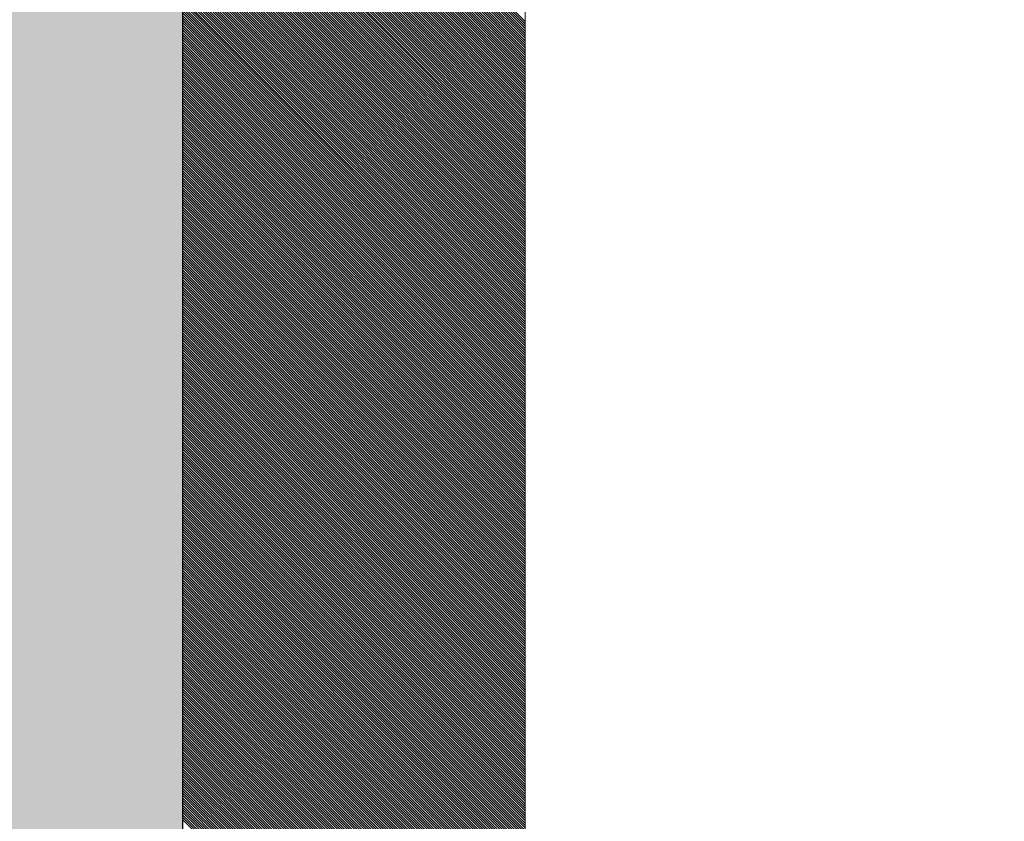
# Model space of a CAD drawing. Header units: millimetres. Extents: x 811 to 573824, y 137 to 100812.
# Tile 45 of 143: x 450388 to 450460, y 69950 to 70009. Entities that reach past the tile are written whole.
import ezdxf

# ---------------------------------------------------------------- set-up
doc = ezdxf.new("R2010")
doc.units = ezdxf.units.MM
doc.header["$LTSCALE"] = 3
doc.header["$MEASUREMENT"] = 0
doc.layers.add('GLASS', color=5, linetype='Continuous')
for name, color, linetype, lineweight in [('NEW BRICKWORK', 1, 'Continuous', 0), ('S Fur', 44, 'Continuous', 20), ('S-Hatch_8', 7, 'Continuous', 0), ('Wall', 7, 'Continuous', 25)]:
    doc.layers.add(name, color=color, linetype=linetype, lineweight=lineweight)

# ---------------------------------------------------------------- blocks, each defined once
blk = doc.blocks.new('BAR BACK DISPLAY SHELVES')
at = {"layer": 'GLASS', "ltscale": 0.5}
h = blk.add_hatch(color=4, dxfattribs=at)
h.dxf.hatch_style = 1
h.paths.add_polyline_path([(68311.064, 74450.762), (68310.997, 78040.621), (68561.057, 78040.554), (68561.058, 74450.346)])
at = {"layer": 'S Fur'}
for p, q in [((68561.054, 77572.905, 0.181), (68561.057, 77130.254, 0.181)), ((68586.064, 77130.254, 0.181), (68586.061, 77572.905, 0.181))]:
    blk.add_line(p, q, dxfattribs=at)
at = {"layer": 'S-Hatch_8', "color": 0, "linetype": 'Continuous'}
for p, q in [((68586.063, 77338.961, 0.181), (68561.056, 77363.969, 0.181)), ((68586.063, 77338.785, 0.181), (68561.056, 77363.792, 0.181)), ((68586.063, 77338.608, 0.181), (68561.056, 77363.615, 0.181)), ((68586.063, 77338.431, 0.181), (68561.056, 77363.438, 0.181)), ((68586.063, 77338.254, 0.181), (68561.056, 77363.261, 0.181)), ((68586.063, 77338.077, 0.181), (68561.056, 77363.085, 0.181)), ((68586.063, 77337.901, 0.181), (68561.056, 77362.908, 0.181)), ((68586.063, 77337.724, 0.181), (68561.056, 77362.731, 0.181)), ((68586.063, 77337.547, 0.181), (68561.056, 77362.554, 0.181)), ((68586.063, 77337.37, 0.181), (68561.056, 77362.378, 0.181)), ((68586.063, 77337.194, 0.181), (68561.056, 77362.201, 0.181)), ((68586.063, 77337.017, 0.181), (68561.056, 77362.024, 0.181)), ((68586.063, 77336.84, 0.181), (68561.056, 77361.847, 0.181)), ((68586.063, 77336.663, 0.181), (68561.056, 77361.67, 0.181)), ((68586.063, 77336.486, 0.181), (68561.056, 77361.494, 0.181)), ((68586.063, 77336.31, 0.181), (68561.056, 77361.317, 0.181)), ((68586.063, 77336.133, 0.181), (68561.056, 77361.14, 0.181)), ((68586.063, 77335.956, 0.181), (68561.056, 77360.963, 0.181)), ((68586.063, 77335.779, 0.181), (68561.056, 77360.787, 0.181)), ((68586.063, 77335.603, 0.181), (68561.056, 77360.61, 0.181)), ((68586.063, 77335.426, 0.181), (68561.056, 77360.433, 0.181)), ((68586.063, 77335.249, 0.181), (68561.056, 77360.256, 0.181)), ((68586.063, 77335.072, 0.181), (68561.056, 77360.079, 0.181)), ((68586.063, 77334.895, 0.181), (68561.056, 77359.903, 0.181)), ((68586.063, 77334.719, 0.181), (68561.056, 77359.726, 0.181)), ((68586.063, 77334.542, 0.181), (68561.056, 77359.549, 0.181)), ((68586.063, 77334.365, 0.181), (68561.056, 77359.372, 0.181)), ((68586.063, 77334.188, 0.181), (68561.056, 77359.196, 0.181)), ((68586.063, 77334.012, 0.181), (68561.056, 77359.019, 0.181)), ((68586.063, 77333.835, 0.181), (68561.056, 77358.842, 0.181)), ((68586.063, 77333.658, 0.181), (68561.056, 77358.665, 0.181)), ((68586.063, 77333.481, 0.181), (68561.056, 77358.488, 0.181)), ((68586.063, 77333.304, 0.181), (68561.056, 77358.312, 0.181)), ((68586.063, 77333.128, 0.181), (68561.056, 77358.135, 0.181)), ((68586.063, 77332.951, 0.181), (68561.056, 77357.958, 0.181)), ((68586.063, 77332.774, 0.181), (68561.056, 77357.781, 0.181)), ((68586.063, 77332.597, 0.181), (68561.056, 77357.605, 0.181)), ((68586.063, 77332.421, 0.181), (68561.056, 77357.428, 0.181)), ((68586.063, 77332.244, 0.181), (68561.056, 77357.251, 0.181)), ((68586.063, 77332.067, 0.181), (68561.056, 77357.074, 0.181)), ((68586.063, 77331.89, 0.181), (68561.056, 77356.897, 0.181)), ((68586.063, 77331.713, 0.181), (68561.056, 77356.721, 0.181)), ((68586.063, 77331.537, 0.181), (68561.056, 77356.544, 0.181)), ((68586.063, 77331.36, 0.181), (68561.056, 77356.367, 0.181)), ((68586.063, 77331.183, 0.181), (68561.056, 77356.19, 0.181)), ((68586.063, 77331.006, 0.181), (68561.056, 77356.014, 0.181)), ((68586.063, 77330.83, 0.181), (68561.056, 77355.837, 0.181)), ((68586.063, 77330.653, 0.181), (68561.056, 77355.66, 0.181)), ((68586.063, 77330.476, 0.181), (68561.056, 77355.483, 0.181)), ((68586.063, 77330.299, 0.181), (68561.056, 77355.306, 0.181)), ((68586.063, 77330.122, 0.181), (68561.056, 77355.13, 0.181)), ((68586.063, 77329.946, 0.181), (68561.056, 77354.953, 0.181)), ((68586.063, 77329.769, 0.181), (68561.056, 77354.776, 0.181)), ((68586.063, 77329.592, 0.181), (68561.056, 77354.599, 0.181)), ((68586.063, 77329.415, 0.181), (68561.056, 77354.423, 0.181)), ((68586.063, 77329.239, 0.181), (68561.056, 77354.246, 0.181)), ((68586.063, 77329.062, 0.181), (68561.056, 77354.069, 0.181)), ((68586.063, 77328.885, 0.181), (68561.056, 77353.892, 0.181)), ((68586.063, 77328.708, 0.181), (68561.056, 77353.715, 0.181)), ((68586.063, 77328.531, 0.181), (68561.056, 77353.539, 0.181)), ((68586.063, 77328.355, 0.181), (68561.056, 77353.362, 0.181)), ((68586.063, 77328.178, 0.181), (68561.056, 77353.185, 0.181)), ((68586.063, 77328.001, 0.181), (68561.056, 77353.008, 0.181)), ((68586.063, 77327.824, 0.181), (68561.056, 77352.832, 0.181)), ((68586.063, 77327.648, 0.181), (68561.056, 77352.655, 0.181)), ((68586.063, 77327.471, 0.181), (68561.056, 77352.478, 0.181)), ((68586.063, 77327.294, 0.181), (68561.056, 77352.301, 0.181)), ((68586.063, 77327.117, 0.181), (68561.056, 77352.124, 0.181)), ((68586.063, 77326.94, 0.181), (68561.056, 77351.948, 0.181)), ((68586.063, 77326.764, 0.181), (68561.056, 77351.771, 0.181)), ((68586.063, 77326.587, 0.181), (68561.056, 77351.594, 0.181)), ((68586.063, 77326.41, 0.181), (68561.056, 77351.417, 0.181)), ((68586.063, 77326.233, 0.181), (68561.056, 77351.241, 0.181)), ((68586.063, 77326.057, 0.181), (68561.056, 77351.064, 0.181)), ((68586.063, 77325.88, 0.181), (68561.056, 77350.887, 0.181)), ((68586.063, 77325.703, 0.181), (68561.056, 77350.71, 0.181)), ((68586.063, 77325.526, 0.181), (68561.056, 77350.533, 0.181)), ((68586.063, 77325.349, 0.181), (68561.056, 77350.357, 0.181)), ((68586.063, 77325.173, 0.181), (68561.056, 77350.18, 0.181)), ((68586.063, 77324.996, 0.181), (68561.056, 77350.003, 0.181)), ((68586.063, 77324.819, 0.181), (68561.056, 77349.826, 0.181)), ((68586.063, 77324.642, 0.181), (68561.056, 77349.65, 0.181)), ((68586.063, 77324.466, 0.181), (68561.056, 77349.473, 0.181)), ((68586.063, 77324.289, 0.181), (68561.056, 77349.296, 0.181)), ((68586.063, 77324.112, 0.181), (68561.056, 77349.119, 0.181)), ((68586.063, 77323.935, 0.181), (68561.056, 77348.942, 0.181)), ((68586.063, 77323.758, 0.181), (68561.056, 77348.766, 0.181)), ((68586.063, 77323.582, 0.181), (68561.056, 77348.589, 0.181)), ((68586.063, 77323.405, 0.181), (68561.056, 77348.412, 0.181)), ((68586.063, 77323.228, 0.181), (68561.056, 77348.235, 0.181)), ((68586.063, 77323.051, 0.181), (68561.056, 77348.059, 0.181)), ((68586.063, 77322.875, 0.181), (68561.056, 77347.882, 0.181)), ((68586.063, 77322.698, 0.181), (68561.056, 77347.705, 0.181)), ((68586.063, 77322.521, 0.181), (68561.056, 77347.528, 0.181)), ((68586.063, 77322.344, 0.181), (68561.056, 77347.351, 0.181)), ((68586.063, 77322.167, 0.181), (68561.056, 77347.175, 0.181)), ((68586.063, 77321.991, 0.181), (68561.056, 77346.998, 0.181)), ((68586.063, 77321.814, 0.181), (68561.056, 77346.821, 0.181)), ((68586.063, 77321.637, 0.181), (68561.056, 77346.644, 0.181)), ((68586.063, 77321.46, 0.181), (68561.056, 77346.468, 0.181)), ((68586.063, 77321.284, 0.181), (68561.056, 77346.291, 0.181)), ((68586.063, 77321.107, 0.181), (68561.056, 77346.114, 0.181)), ((68586.063, 77320.93, 0.181), (68561.056, 77345.937, 0.181)), ((68586.063, 77320.753, 0.181), (68561.056, 77345.76, 0.181)), ((68586.063, 77320.576, 0.181), (68561.056, 77345.584, 0.181)), ((68586.063, 77320.4, 0.181), (68561.056, 77345.407, 0.181)), ((68586.063, 77320.223, 0.181), (68561.056, 77345.23, 0.181)), ((68586.063, 77320.046, 0.181), (68561.056, 77345.053, 0.181)), ((68586.063, 77319.869, 0.181), (68561.056, 77344.877, 0.181)), ((68586.063, 77319.693, 0.181), (68561.056, 77344.7, 0.181)), ((68586.063, 77319.516, 0.181), (68561.056, 77344.523, 0.181)), ((68586.063, 77319.339, 0.181), (68561.056, 77344.346, 0.181)), ((68586.063, 77319.162, 0.181), (68561.056, 77344.169, 0.181)), ((68586.063, 77318.985, 0.181), (68561.056, 77343.993, 0.181)), ((68586.063, 77318.809, 0.181), (68561.056, 77343.816, 0.181)), ((68586.063, 77318.632, 0.181), (68561.056, 77343.639, 0.181)), ((68586.063, 77318.455, 0.181), (68561.056, 77343.462, 0.181)), ((68586.063, 77318.278, 0.181), (68561.056, 77343.286, 0.181)), ((68586.063, 77318.102, 0.181), (68561.056, 77343.109, 0.181)), ((68586.063, 77317.925, 0.181), (68561.056, 77342.932, 0.181)), ((68586.063, 77317.748, 0.181), (68561.056, 77342.755, 0.181)), ((68586.063, 77317.571, 0.181), (68561.056, 77342.578, 0.181)), ((68586.063, 77317.394, 0.181), (68561.056, 77342.402, 0.181)), ((68586.063, 77317.218, 0.181), (68561.056, 77342.225, 0.181)), ((68586.063, 77317.041, 0.181), (68561.056, 77342.048, 0.181)), ((68586.063, 77316.864, 0.181), (68561.056, 77341.871, 0.181)), ((68586.063, 77316.687, 0.181), (68561.056, 77341.695, 0.181)), ((68586.063, 77316.511, 0.181), (68561.056, 77341.518, 0.181)), ((68586.063, 77316.334, 0.181), (68561.056, 77341.341, 0.181)), ((68586.063, 77316.157, 0.181), (68561.056, 77341.164, 0.181)), ((68586.063, 77315.98, 0.181), (68561.056, 77340.987, 0.181)), ((68586.063, 77315.803, 0.181), (68561.056, 77340.811, 0.181)), ((68586.063, 77315.627, 0.181), (68561.056, 77340.634, 0.181)), ((68586.063, 77315.45, 0.181), (68561.056, 77340.457, 0.181)), ((68586.063, 77315.273, 0.181), (68561.056, 77340.28, 0.181)), ((68586.063, 77315.096, 0.181), (68561.056, 77340.104, 0.181)), ((68586.063, 77314.92, 0.181), (68561.056, 77339.927, 0.181)), ((68586.063, 77314.743, 0.181), (68561.056, 77339.75, 0.181)), ((68586.063, 77314.566, 0.181), (68561.056, 77339.573, 0.181)), ((68586.063, 77314.389, 0.181), (68561.056, 77339.396, 0.181)), ((68586.063, 77314.212, 0.181), (68561.056, 77339.22, 0.181)), ((68586.063, 77314.036, 0.181), (68561.056, 77339.043, 0.181)), ((68586.063, 77313.859, 0.181), (68561.056, 77338.866, 0.181)), ((68586.063, 77313.682, 0.181), (68561.056, 77338.689, 0.181)), ((68586.063, 77313.505, 0.181), (68561.056, 77338.513, 0.181)), ((68586.063, 77313.329, 0.181), (68561.056, 77338.336, 0.181)), ((68586.063, 77313.152, 0.181), (68561.056, 77338.159, 0.181)), ((68586.063, 77312.975, 0.181), (68561.056, 77337.982, 0.181)), ((68586.063, 77312.798, 0.181), (68561.056, 77337.805, 0.181)), ((68586.063, 77312.621, 0.181), (68561.056, 77337.629, 0.181)), ((68586.063, 77312.445, 0.181), (68561.056, 77337.452, 0.181)), ((68586.063, 77312.268, 0.181), (68561.056, 77337.275, 0.181)), ((68586.063, 77312.091, 0.181), (68561.056, 77337.098, 0.181)), ((68586.063, 77311.914, 0.181), (68561.056, 77336.922, 0.181)), ((68586.063, 77311.738, 0.181), (68561.056, 77336.745, 0.181)), ((68586.063, 77311.561, 0.181), (68561.056, 77336.568, 0.181)), ((68586.063, 77311.384, 0.181), (68561.056, 77336.391, 0.181)), ((68586.063, 77311.207, 0.181), (68561.056, 77336.214, 0.181)), ((68586.063, 77311.03, 0.181), (68561.056, 77336.038, 0.181)), ((68586.063, 77310.854, 0.181), (68561.056, 77335.861, 0.181)), ((68586.063, 77310.677, 0.181), (68561.056, 77335.684, 0.181)), ((68586.063, 77310.5, 0.181), (68561.056, 77335.507, 0.181)), ((68586.063, 77310.323, 0.181), (68561.056, 77335.331, 0.181)), ((68586.063, 77310.147, 0.181), (68561.056, 77335.154, 0.181)), ((68586.063, 77309.97, 0.181), (68561.056, 77334.977, 0.181)), ((68586.063, 77309.793, 0.181), (68561.056, 77334.8, 0.181)), ((68586.063, 77309.616, 0.181), (68561.056, 77334.623, 0.181)), ((68586.063, 77309.439, 0.181), (68561.056, 77334.447, 0.181)), ((68586.063, 77309.263, 0.181), (68561.056, 77334.27, 0.181)), ((68586.063, 77309.086, 0.181), (68561.056, 77334.093, 0.181)), ((68586.063, 77308.909, 0.181), (68561.056, 77333.916, 0.181)), ((68586.063, 77308.732, 0.181), (68561.056, 77333.74, 0.181)), ((68586.063, 77308.556, 0.181), (68561.056, 77333.563, 0.181)), ((68586.063, 77308.379, 0.181), (68561.056, 77333.386, 0.181)), ((68586.063, 77308.202, 0.181), (68561.056, 77333.209, 0.181)), ((68586.063, 77308.025, 0.181), (68561.056, 77333.032, 0.181)), ((68586.063, 77307.848, 0.181), (68561.056, 77332.856, 0.181)), ((68586.063, 77307.672, 0.181), (68561.056, 77332.679, 0.181)), ((68586.063, 77307.495, 0.181), (68561.056, 77332.502, 0.181)), ((68586.063, 77307.318, 0.181), (68561.056, 77332.325, 0.181)), ((68586.063, 77307.141, 0.181), (68561.056, 77332.149, 0.181)), ((68586.063, 77306.965, 0.181), (68561.056, 77331.972, 0.181)), ((68586.063, 77306.788, 0.181), (68561.056, 77331.795, 0.181)), ((68586.063, 77306.611, 0.181), (68561.056, 77331.618, 0.181)), ((68586.063, 77306.434, 0.181), (68561.056, 77331.441, 0.181)), ((68586.063, 77306.257, 0.181), (68561.056, 77331.265, 0.181)), ((68586.063, 77306.081, 0.181), (68561.056, 77331.088, 0.181)), ((68586.063, 77305.904, 0.181), (68561.056, 77330.911, 0.181)), ((68586.063, 77305.727, 0.181), (68561.056, 77330.734, 0.181)), ((68586.063, 77305.55, 0.181), (68561.056, 77330.558, 0.181)), ((68586.063, 77305.374, 0.181), (68561.056, 77330.381, 0.181)), ((68586.063, 77305.197, 0.181), (68561.056, 77330.204, 0.181)), ((68586.063, 77305.02, 0.181), (68561.056, 77330.027, 0.181)), ((68586.063, 77304.843, 0.181), (68561.056, 77329.85, 0.181)), ((68586.063, 77304.666, 0.181), (68561.056, 77329.674, 0.181)), ((68586.063, 77304.49, 0.181), (68561.056, 77329.497, 0.181)), ((68586.063, 77304.313, 0.181), (68561.056, 77329.32, 0.181)), ((68586.063, 77304.136, 0.181), (68561.056, 77329.143, 0.181)), ((68586.063, 77303.959, 0.181), (68561.056, 77328.967, 0.181)), ((68586.063, 77303.782, 0.181), (68561.056, 77328.79, 0.181)), ((68586.063, 77303.606, 0.181), (68561.056, 77328.613, 0.181)), ((68586.063, 77303.429, 0.181), (68561.056, 77328.436, 0.181)), ((68586.063, 77303.252, 0.181), (68561.056, 77328.259, 0.181)), ((68586.063, 77303.075, 0.181), (68561.056, 77328.083, 0.181)), ((68586.063, 77302.899, 0.181), (68561.056, 77327.906, 0.181)), ((68586.063, 77302.722, 0.181), (68561.056, 77327.729, 0.181)), ((68586.063, 77302.545, 0.181), (68561.056, 77327.552, 0.181)), ((68586.063, 77302.368, 0.181), (68561.056, 77327.376, 0.181)), ((68586.063, 77302.191, 0.181), (68561.056, 77327.199, 0.181)), ((68586.063, 77302.015, 0.181), (68561.056, 77327.022, 0.181)), ((68586.063, 77301.838, 0.181), (68561.056, 77326.845, 0.181)), ((68586.063, 77301.661, 0.181), (68561.056, 77326.668, 0.181)), ((68586.063, 77301.484, 0.181), (68561.056, 77326.492, 0.181)), ((68586.063, 77301.308, 0.181), (68561.056, 77326.315, 0.181)), ((68586.063, 77301.131, 0.181), (68561.056, 77326.138, 0.181)), ((68586.063, 77300.954, 0.181), (68561.056, 77325.961, 0.181)), ((68586.063, 77300.777, 0.181), (68561.056, 77325.785, 0.181)), ((68586.063, 77300.6, 0.181), (68561.056, 77325.608, 0.181)), ((68586.063, 77300.424, 0.181), (68561.056, 77325.431, 0.181)), ((68586.063, 77300.247, 0.181), (68561.056, 77325.254, 0.181)), ((68586.063, 77300.07, 0.181), (68561.056, 77325.077, 0.181)), ((68586.063, 77299.893, 0.181), (68561.056, 77324.901, 0.181)), ((68586.063, 77299.717, 0.181), (68561.056, 77324.724, 0.181)), ((68586.063, 77299.54, 0.181), (68561.056, 77324.547, 0.181)), ((68586.063, 77299.363, 0.181), (68561.056, 77324.37, 0.181)), ((68586.063, 77299.186, 0.181), (68561.056, 77324.194, 0.181)), ((68586.063, 77299.009, 0.181), (68561.056, 77324.017, 0.181)), ((68586.063, 77298.833, 0.181), (68561.056, 77323.84, 0.181)), ((68586.063, 77298.656, 0.181), (68561.056, 77323.663, 0.181)), ((68586.063, 77298.479, 0.181), (68561.056, 77323.486, 0.181)), ((68586.063, 77298.302, 0.181), (68561.056, 77323.31, 0.181)), ((68586.063, 77298.126, 0.181), (68561.056, 77323.133, 0.181)), ((68586.063, 77297.949, 0.181), (68561.056, 77322.956, 0.181)), ((68586.063, 77297.772, 0.181), (68561.056, 77322.779, 0.181)), ((68586.063, 77297.595, 0.181), (68561.056, 77322.603, 0.181)), ((68586.063, 77297.418, 0.181), (68561.056, 77322.426, 0.181)), ((68586.063, 77297.242, 0.181), (68561.056, 77322.249, 0.181)), ((68586.063, 77297.065, 0.181), (68561.056, 77322.072, 0.181)), ((68586.063, 77296.888, 0.181), (68561.056, 77321.895, 0.181)), ((68586.063, 77296.711, 0.181), (68561.056, 77321.719, 0.181)), ((68586.063, 77296.535, 0.181), (68561.056, 77321.542, 0.181)), ((68586.063, 77296.358, 0.181), (68561.056, 77321.365, 0.181)), ((68586.063, 77296.181, 0.181), (68561.056, 77321.188, 0.181)), ((68586.063, 77296.004, 0.181), (68561.056, 77321.011, 0.181)), ((68586.063, 77295.827, 0.181), (68561.056, 77320.835, 0.181)), ((68586.063, 77295.651, 0.181), (68561.056, 77320.658, 0.181)), ((68586.063, 77295.474, 0.181), (68561.056, 77320.481, 0.181)), ((68586.063, 77295.297, 0.181), (68561.056, 77320.304, 0.181)), ((68586.063, 77295.12, 0.181), (68561.056, 77320.128, 0.181)), ((68586.063, 77294.944, 0.181), (68561.056, 77319.951, 0.181)), ((68586.063, 77294.767, 0.181), (68561.056, 77319.774, 0.181)), ((68586.063, 77294.59, 0.181), (68561.056, 77319.597, 0.181)), ((68586.063, 77294.413, 0.181), (68561.056, 77319.42, 0.181)), ((68586.063, 77294.236, 0.181), (68561.056, 77319.244, 0.181)), ((68586.063, 77294.06, 0.181), (68561.056, 77319.067, 0.181)), ((68586.063, 77293.883, 0.181), (68561.056, 77318.89, 0.181)), ((68586.063, 77293.706, 0.181), (68561.056, 77318.713, 0.181)), ((68586.063, 77293.529, 0.181), (68561.056, 77318.537, 0.181)), ((68586.063, 77293.353, 0.181), (68561.056, 77318.36, 0.181)), ((68586.063, 77293.176, 0.181), (68561.056, 77318.183, 0.181)), ((68586.063, 77292.999, 0.181), (68561.056, 77318.006, 0.181)), ((68586.063, 77292.822, 0.181), (68561.056, 77317.829, 0.181)), ((68586.063, 77292.645, 0.181), (68561.056, 77317.653, 0.181)), ((68586.063, 77292.469, 0.181), (68561.056, 77317.476, 0.181)), ((68586.063, 77292.292, 0.181), (68561.056, 77317.299, 0.181)), ((68586.063, 77292.115, 0.181), (68561.056, 77317.122, 0.181)), ((68586.063, 77291.938, 0.181), (68561.056, 77316.946, 0.181)), ((68586.063, 77291.762, 0.181), (68561.056, 77316.769, 0.181)), ((68586.063, 77291.585, 0.181), (68561.056, 77316.592, 0.181)), ((68586.063, 77291.408, 0.181), (68561.056, 77316.415, 0.181)), ((68586.063, 77291.231, 0.181), (68561.056, 77316.238, 0.181)), ((68586.063, 77291.054, 0.181), (68561.056, 77316.062, 0.181)), ((68586.063, 77290.878, 0.181), (68561.056, 77315.885, 0.181)), ((68586.063, 77290.701, 0.181), (68561.056, 77315.708, 0.181)), ((68586.063, 77290.524, 0.181), (68561.056, 77315.531, 0.181)), ((68586.063, 77290.347, 0.181), (68561.056, 77315.355, 0.181)), ((68586.063, 77290.171, 0.181), (68561.056, 77315.178, 0.181)), ((68586.063, 77289.994, 0.181), (68561.056, 77315.001, 0.181)), ((68586.063, 77289.817, 0.181), (68561.056, 77314.824, 0.181)), ((68586.063, 77289.64, 0.181), (68561.056, 77314.647, 0.181)), ((68586.063, 77289.463, 0.181), (68561.056, 77314.471, 0.181)), ((68586.063, 77289.287, 0.181), (68561.056, 77314.294, 0.181)), ((68586.063, 77289.11, 0.181), (68561.056, 77314.117, 0.181)), ((68586.063, 77288.933, 0.181), (68561.056, 77313.94, 0.181)), ((68586.063, 77288.756, 0.181), (68561.056, 77313.764, 0.181)), ((68586.063, 77288.58, 0.181), (68561.056, 77313.587, 0.181)), ((68586.063, 77288.403, 0.181), (68561.056, 77313.41, 0.181)), ((68586.063, 77288.226, 0.181), (68561.056, 77313.233, 0.181)), ((68586.063, 77288.049, 0.181), (68561.056, 77313.056, 0.181)), ((68586.063, 77287.872, 0.181), (68561.056, 77312.88, 0.181)), ((68586.063, 77287.696, 0.181), (68561.056, 77312.703, 0.181)), ((68586.063, 77287.519, 0.181), (68561.056, 77312.526, 0.181)), ((68586.063, 77287.342, 0.181), (68561.056, 77312.349, 0.181)), ((68586.063, 77287.165, 0.181), (68561.056, 77312.173, 0.181)), ((68586.063, 77286.989, 0.181), (68561.056, 77311.996, 0.181)), ((68586.063, 77286.812, 0.181), (68561.056, 77311.819, 0.181)), ((68586.063, 77286.635, 0.181), (68561.056, 77311.642, 0.181)), ((68586.063, 77286.458, 0.181), (68561.056, 77311.465, 0.181)), ((68586.063, 77286.281, 0.181), (68561.056, 77311.289, 0.181)), ((68586.063, 77286.105, 0.181), (68561.056, 77311.112, 0.181)), ((68586.063, 77285.928, 0.181), (68561.056, 77310.935, 0.181)), ((68586.063, 77285.751, 0.181), (68561.056, 77310.758, 0.181)), ((68586.063, 77285.574, 0.181), (68561.056, 77310.582, 0.181)), ((68586.063, 77285.398, 0.181), (68561.056, 77310.405, 0.181)), ((68586.063, 77285.221, 0.181), (68561.056, 77310.228, 0.181)), ((68586.063, 77285.044, 0.181), (68561.056, 77310.051, 0.181)), ((68586.063, 77284.867, 0.181), (68561.056, 77309.874, 0.181)), ((68586.063, 77284.69, 0.181), (68561.056, 77309.698, 0.181)), ((68586.063, 77284.514, 0.181), (68561.056, 77309.521, 0.181)), ((68586.063, 77284.337, 0.181), (68561.056, 77309.344, 0.181)), ((68586.063, 77284.16, 0.181), (68561.056, 77309.167, 0.181)), ((68586.063, 77283.983, 0.181), (68561.056, 77308.991, 0.181)), ((68586.063, 77283.807, 0.181), (68561.056, 77308.814, 0.181)), ((68586.063, 77283.63, 0.181), (68561.056, 77308.637, 0.181)), ((68586.063, 77283.453, 0.181), (68561.056, 77308.46, 0.181)), ((68586.063, 77283.276, 0.181), (68561.056, 77308.283, 0.181)), ((68586.063, 77283.099, 0.181), (68561.056, 77308.107, 0.181)), ((68586.063, 77282.923, 0.181), (68561.056, 77307.93, 0.181)), ((68586.063, 77282.746, 0.181), (68561.056, 77307.753, 0.181)), ((68586.063, 77282.569, 0.181), (68561.056, 77307.576, 0.181)), ((68586.063, 77282.392, 0.181), (68561.056, 77307.4, 0.181)), ((68586.063, 77282.216, 0.181), (68561.056, 77307.223, 0.181)), ((68586.063, 77282.039, 0.181), (68561.056, 77307.046, 0.181)), ((68586.063, 77281.862, 0.181), (68561.056, 77306.869, 0.181)), ((68586.063, 77281.685, 0.181), (68561.056, 77306.692, 0.181)), ((68586.063, 77281.508, 0.181), (68561.056, 77306.516, 0.181)), ((68586.063, 77281.332, 0.181), (68561.056, 77306.339, 0.181)), ((68586.063, 77281.155, 0.181), (68561.056, 77306.162, 0.181)), ((68586.063, 77280.978, 0.181), (68561.056, 77305.985, 0.181)), ((68586.063, 77280.801, 0.181), (68561.056, 77305.809, 0.181)), ((68586.063, 77280.625, 0.181), (68561.056, 77305.632, 0.181)), ((68586.063, 77280.448, 0.181), (68561.056, 77305.455, 0.181)), ((68586.063, 77280.271, 0.181), (68561.056, 77305.278, 0.181)), ((68586.063, 77280.094, 0.181), (68561.056, 77305.101, 0.181)), ((68586.063, 77279.917, 0.181), (68561.056, 77304.925, 0.181)), ((68586.063, 77279.741, 0.181), (68561.056, 77304.748, 0.181)), ((68586.063, 77279.564, 0.181), (68561.056, 77304.571, 0.181)), ((68586.063, 77279.387, 0.181), (68561.056, 77304.394, 0.181)), ((68586.063, 77279.21, 0.181), (68561.056, 77304.218, 0.181)), ((68586.063, 77279.034, 0.181), (68561.056, 77304.041, 0.181)), ((68586.063, 77278.857, 0.181), (68561.056, 77303.864, 0.181)), ((68586.063, 77278.68, 0.181), (68561.056, 77303.687, 0.181)), ((68586.063, 77278.503, 0.181), (68561.056, 77303.51, 0.181)), ((68586.063, 77278.326, 0.181), (68561.056, 77303.334, 0.181)), ((68586.063, 77278.15, 0.181), (68561.056, 77303.157, 0.181)), ((68586.063, 77277.973, 0.181), (68561.056, 77302.98, 0.181)), ((68586.063, 77277.796, 0.181), (68561.056, 77302.803, 0.181)), ((68586.063, 77277.619, 0.181), (68561.056, 77302.627, 0.181)), ((68586.063, 77277.443, 0.181), (68561.056, 77302.45, 0.181)), ((68586.063, 77277.266, 0.181), (68561.056, 77302.273, 0.181)), ((68586.063, 77277.089, 0.181), (68561.056, 77302.096, 0.181)), ((68586.063, 77276.912, 0.181), (68561.056, 77301.919, 0.181)), ((68586.063, 77276.735, 0.181), (68561.056, 77301.743, 0.181)), ((68586.063, 77276.559, 0.181), (68561.056, 77301.566, 0.181)), ((68586.063, 77276.382, 0.181), (68561.056, 77301.389, 0.181)), ((68586.063, 77276.205, 0.181), (68561.056, 77301.212, 0.181)), ((68586.063, 77276.028, 0.181), (68561.056, 77301.036, 0.181)), ((68586.063, 77275.852, 0.181), (68561.056, 77300.859, 0.181)), ((68586.063, 77275.675, 0.181), (68561.056, 77300.682, 0.181)), ((68586.063, 77275.498, 0.181), (68561.056, 77300.505, 0.181)), ((68586.063, 77275.321, 0.181), (68561.056, 77300.328, 0.181)), ((68586.063, 77275.144, 0.181), (68561.056, 77300.152, 0.181)), ((68586.063, 77274.968, 0.181), (68561.056, 77299.975, 0.181)), ((68586.063, 77274.791, 0.181), (68561.056, 77299.798, 0.181)), ((68586.063, 77274.614, 0.181), (68561.056, 77299.621, 0.181)), ((68586.063, 77274.437, 0.181), (68561.056, 77299.445, 0.181)), ((68586.063, 77274.261, 0.181), (68561.056, 77299.268, 0.181)), ((68586.063, 77274.084, 0.181), (68561.056, 77299.091, 0.181)), ((68586.063, 77273.907, 0.181), (68561.056, 77298.914, 0.181)), ((68586.063, 77273.73, 0.181), (68561.056, 77298.737, 0.181)), ((68586.063, 77273.553, 0.181), (68561.056, 77298.561, 0.181)), ((68586.063, 77273.377, 0.181), (68561.056, 77298.384, 0.181)), ((68586.063, 77273.2, 0.181), (68561.056, 77298.207, 0.181)), ((68586.063, 77273.023, 0.181), (68561.056, 77298.03, 0.181)), ((68586.063, 77272.846, 0.181), (68561.056, 77297.854, 0.181)), ((68586.063, 77272.67, 0.181), (68561.056, 77297.677, 0.181)), ((68586.063, 77272.493, 0.181), (68561.056, 77297.5, 0.181)), ((68586.063, 77272.316, 0.181), (68561.056, 77297.323, 0.181)), ((68586.063, 77272.139, 0.181), (68561.056, 77297.146, 0.181)), ((68586.063, 77271.962, 0.181), (68561.056, 77296.97, 0.181)), ((68586.063, 77271.786, 0.181), (68561.056, 77296.793, 0.181)), ((68586.063, 77271.609, 0.181), (68561.056, 77296.616, 0.181)), ((68586.063, 77271.432, 0.181), (68561.056, 77296.439, 0.181)), ((68586.063, 77271.255, 0.181), (68561.056, 77296.263, 0.181)), ((68586.063, 77271.079, 0.181), (68561.056, 77296.086, 0.181)), ((68586.063, 77270.902, 0.181), (68561.056, 77295.909, 0.181)), ((68586.063, 77270.725, 0.181), (68561.056, 77295.732, 0.181)), ((68586.063, 77270.548, 0.181), (68561.056, 77295.555, 0.181)), ((68586.063, 77270.371, 0.181), (68561.056, 77295.379, 0.181)), ((68586.063, 77270.195, 0.181), (68561.056, 77295.202, 0.181)), ((68586.063, 77270.018, 0.181), (68561.056, 77295.025, 0.181)), ((68586.063, 77269.841, 0.181), (68561.056, 77294.848, 0.181)), ((68586.063, 77269.664, 0.181), (68561.056, 77294.672, 0.181)), ((68586.063, 77269.488, 0.181), (68561.056, 77294.495, 0.181)), ((68586.063, 77269.311, 0.181), (68561.056, 77294.318, 0.181)), ((68586.063, 77269.134, 0.181), (68561.056, 77294.141, 0.181)), ((68586.063, 77268.957, 0.181), (68561.056, 77293.964, 0.181)), ((68586.063, 77268.78, 0.181), (68561.056, 77293.788, 0.181)), ((68586.063, 77268.604, 0.181), (68561.056, 77293.611, 0.181)), ((68586.063, 77268.427, 0.181), (68561.056, 77293.434, 0.181)), ((68586.063, 77268.25, 0.181), (68561.056, 77293.257, 0.181)), ((68586.063, 77268.073, 0.181), (68561.056, 77293.081, 0.181)), ((68586.063, 77267.897, 0.181), (68561.056, 77292.904, 0.181)), ((68586.063, 77267.72, 0.181), (68561.056, 77292.727, 0.181)), ((68586.063, 77267.543, 0.181), (68561.056, 77292.55, 0.181)), ((68586.063, 77267.366, 0.181), (68561.056, 77292.373, 0.181)), ((68586.063, 77267.189, 0.181), (68561.056, 77292.197, 0.181)), ((68586.063, 77267.013, 0.181), (68561.056, 77292.02, 0.181)), ((68586.063, 77266.836, 0.181), (68561.056, 77291.843, 0.181)), ((68586.063, 77266.659, 0.181), (68561.056, 77291.666, 0.181)), ((68586.063, 77266.482, 0.181), (68561.056, 77291.49, 0.181)), ((68586.063, 77266.306, 0.181), (68561.056, 77291.313, 0.181)), ((68586.063, 77266.129, 0.181), (68561.056, 77291.136, 0.181)), ((68586.063, 77265.952, 0.181), (68561.056, 77290.959, 0.181)), ((68586.063, 77265.775, 0.181), (68561.056, 77290.782, 0.181)), ((68586.063, 77265.598, 0.181), (68561.056, 77290.606, 0.181)), ((68586.063, 77265.422, 0.181), (68561.056, 77290.429, 0.181)), ((68586.063, 77265.245, 0.181), (68561.056, 77290.252, 0.181)), ((68586.063, 77265.068, 0.181), (68561.056, 77290.075, 0.181)), ((68586.063, 77264.891, 0.181), (68561.056, 77289.899, 0.181)), ((68586.063, 77264.715, 0.181), (68561.056, 77289.722, 0.181)), ((68586.063, 77264.538, 0.181), (68561.056, 77289.545, 0.181)), ((68586.063, 77264.361, 0.181), (68561.056, 77289.368, 0.181)), ((68586.063, 77264.184, 0.181), (68561.056, 77289.191, 0.181)), ((68586.063, 77264.007, 0.181), (68561.056, 77289.015, 0.181)), ((68586.063, 77263.831, 0.181), (68561.056, 77288.838, 0.181)), ((68586.063, 77263.654, 0.181), (68561.056, 77288.661, 0.181)), ((68586.063, 77263.477, 0.181), (68561.056, 77288.484, 0.181)), ((68586.063, 77263.3, 0.181), (68561.056, 77288.308, 0.181)), ((68586.063, 77263.124, 0.181), (68561.056, 77288.131, 0.181)), ((68586.063, 77262.947, 0.181), (68561.056, 77287.954, 0.181)), ((68586.063, 77262.77, 0.181), (68561.056, 77287.777, 0.181)), ((68586.063, 77262.593, 0.181), (68561.056, 77287.6, 0.181)), ((68586.063, 77262.416, 0.181), (68561.056, 77287.424, 0.181)), ((68586.063, 77262.24, 0.181), (68561.056, 77287.247, 0.181)), ((68586.063, 77262.063, 0.181), (68561.056, 77287.07, 0.181)), ((68586.063, 77261.886, 0.181), (68561.056, 77286.893, 0.181)), ((68586.063, 77261.709, 0.181), (68561.056, 77286.717, 0.181)), ((68586.063, 77261.533, 0.181), (68561.056, 77286.54, 0.181)), ((68586.063, 77261.356, 0.181), (68561.056, 77286.363, 0.181)), ((68586.063, 77261.179, 0.181), (68561.056, 77286.186, 0.181)), ((68586.063, 77261.002, 0.181), (68561.056, 77286.009, 0.181)), ((68586.063, 77260.825, 0.181), (68561.056, 77285.833, 0.181)), ((68586.063, 77260.649, 0.181), (68561.056, 77285.656, 0.181)), ((68586.063, 77260.472, 0.181), (68561.056, 77285.479, 0.181)), ((68586.063, 77260.295, 0.181), (68561.056, 77285.302, 0.181)), ((68586.063, 77260.118, 0.181), (68561.056, 77285.126, 0.181)), ((68586.063, 77259.942, 0.181), (68561.056, 77284.949, 0.181)), ((68586.063, 77259.765, 0.181), (68561.056, 77284.772, 0.181)), ((68586.063, 77259.588, 0.181), (68561.056, 77284.595, 0.181)), ((68586.063, 77259.411, 0.181), (68561.056, 77284.418, 0.181)), ((68586.063, 77259.234, 0.181), (68561.056, 77284.242, 0.181)), ((68586.063, 77259.058, 0.181), (68561.056, 77284.065, 0.181)), ((68586.063, 77258.881, 0.181), (68561.056, 77283.888, 0.181)), ((68586.063, 77258.704, 0.181), (68561.056, 77283.711, 0.181)), ((68586.063, 77258.527, 0.181), (68561.056, 77283.535, 0.181)), ((68586.063, 77258.351, 0.181), (68561.056, 77283.358, 0.181)), ((68586.063, 77258.174, 0.181), (68561.056, 77283.181, 0.181)), ((68586.063, 77257.997, 0.181), (68561.056, 77283.004, 0.181)), ((68586.063, 77257.82, 0.181), (68561.056, 77282.827, 0.181)), ((68586.063, 77257.643, 0.181), (68561.056, 77282.651, 0.181)), ((68586.063, 77257.467, 0.181), (68561.056, 77282.474, 0.181)), ((68586.063, 77257.29, 0.181), (68561.056, 77282.297, 0.181)), ((68586.063, 77257.113, 0.181), (68561.056, 77282.12, 0.181)), ((68586.063, 77256.936, 0.181), (68561.056, 77281.944, 0.181)), ((68586.063, 77256.76, 0.181), (68561.056, 77281.767, 0.181)), ((68586.063, 77256.583, 0.181), (68561.056, 77281.59, 0.181)), ((68586.063, 77256.406, 0.181), (68561.056, 77281.413, 0.181)), ((68586.063, 77256.229, 0.181), (68561.056, 77281.236, 0.181)), ((68586.063, 77256.052, 0.181), (68561.056, 77281.06, 0.181)), ((68586.063, 77255.876, 0.181), (68561.056, 77280.883, 0.181)), ((68586.063, 77255.699, 0.181), (68561.056, 77280.706, 0.181))]:
    blk.add_line(p, q, dxfattribs=at)
at = {"layer": 'Wall'}
blk.add_line((68561.054, 77572.901, 0.181), (68561.054, 77130.254, 0.181), dxfattribs=at)

msp = doc.modelspace()

# ---------------------------------------------------------------- hatches: boundary and pattern name
at = {"layer": 'NEW BRICKWORK'}
h = msp.add_hatch(dxfattribs=at)
h.set_pattern_fill('ANSI37', color=256, scale=250, angle=180)
h.set_pattern_definition([(225, (6227957.61, 2343389.85), (22.09708691, -22.09708691), []), (315, (6227957.61, 2343389.85), (22.09708691, 22.09708691), [])])
edge = h.paths.add_edge_path()
edge.add_line((452355.037, 70785.067), (452355.037, 66874.886))
edge.add_line((452355.037, 66874.886), (450124.926, 66874.887))
edge.add_line((450124.926, 66874.887), (450124.926, 66774.887))
edge.add_line((450124.926, 66774.887), (452405.037, 66774.887))
edge.add_arc((452405.037, 66824.887), 50, 270, 360)
edge.add_line((452455.037, 66824.887), (452455.037, 66874.887))
edge.add_line((452455.037, 66874.887), (452455.037, 70785.067))
edge.add_line((452455.037, 70785.067), (452355.037, 70785.067))

# ---------------------------------------------------------------- block references
at = {"layer": 'S Fur', "color": 0}
msp.add_blockref('BAR BACK DISPLAY SHELVES', (381838.828, -7330.33, -0.062), dxfattribs=at)

doc.saveas('drawing.dxf')
